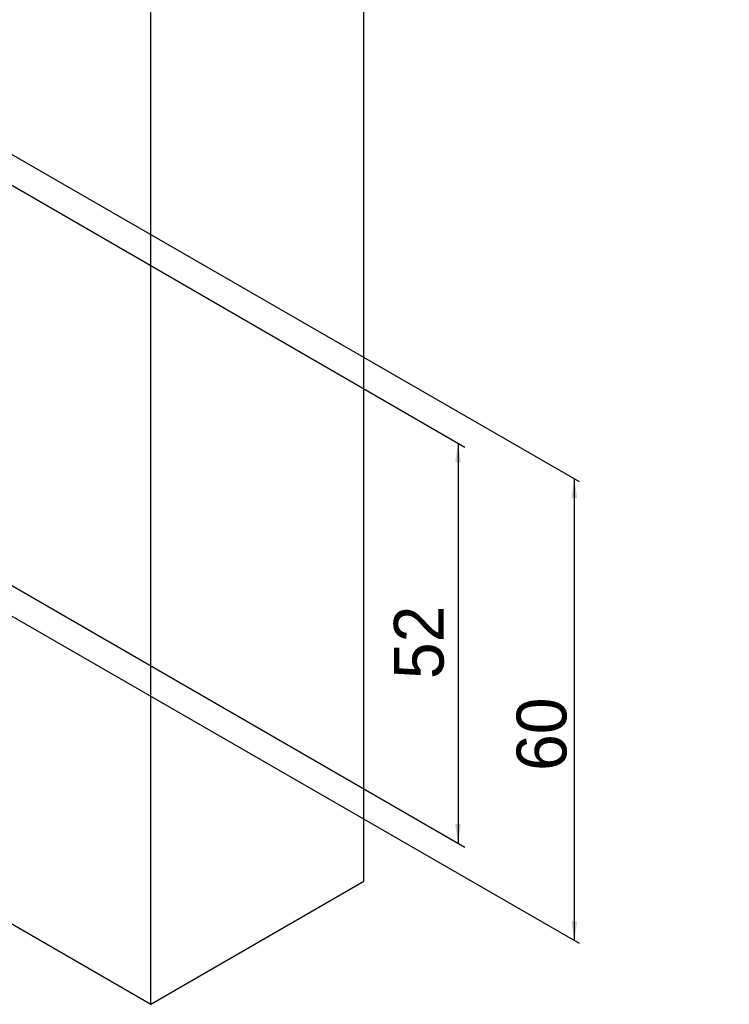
# Model space of a CAD drawing. Extents: x 5 to 844, y 5 to 589.
# Tile 20 of 25: x 359 to 434, y 380 to 485. Entities that reach past the tile are written whole.
import ezdxf

# ---------------------------------------------------------------- set-up
doc = ezdxf.new("R2010")
doc.units = 0
doc.linetypes.add('SLD-DURCHGEHEND', pattern=[0])
doc.layers.get('0').update_dxf_attribs({"linetype": 'CONTINUOUS'})
doc.styles.add('SLDTEXTSTYLE1', font='ARIAL.TTF', dxfattribs={"width": 0.948})
doc.dimstyles.new('SLDDIMSTYLE0', dxfattribs={"dimtxt": 5.136637, "dimasz": 2.5, "dimexe": 0, "dimexo": 0.0625, "dimgap": 1.284159, "dimtad": 1, "dimrnd": 1e-09, "dimzin": 12, "dimtxsty": 'SLDTEXTSTYLE1', "dimsah": 1, "dimcen": 0.09, "dimazin": 3, "dimtfac": 1, "dimtofl": 0, "dimtmove": 0, "dimatfit": 3, "dimtolj": 1, "dimtzin": 12})

# ---------------------------------------------------------------- blocks, each defined once
blk = doc.blocks.new('_D_2')
at = {"color": 1, "linetype": 'SLD-DURCHGEHEND'}
for p, q in [((355.32, 468.6), (406.33, 439.15)), ((405.62, 439.56), (405.62, 397.1)), ((355.32, 426.14), (406.33, 396.69))]:
    blk.add_line(p, q, dxfattribs=at)
for points in [[(405.62, 439.56), (405.31, 437.51), (405.93, 437.51)], [(405.62, 397.1), (405.93, 399.14), (405.31, 399.14)]]:
    blk.add_solid(points, dxfattribs=at)
at = {"color": 1, "linetype": 'SLD-DURCHGEHEND', "insert": (398.8, 414.52), "char_height": 5.292, "attachment_point": 1, "rotation": 90, "style": 'SLDTEXTSTYLE1'}
blk.add_mtext('52', dxfattribs=at)
blk = doc.blocks.new('_D_3')
at = {"color": 1, "linetype": 'SLD-DURCHGEHEND'}
for p, q in [((345.21, 477.7), (418.47, 435.48)), ((417.97, 435.77), (417.97, 386.78)), ((345.21, 428.7), (418.47, 386.49))]:
    blk.add_line(p, q, dxfattribs=at)
for points in [[(417.97, 435.77), (417.66, 433.73), (418.28, 433.73)], [(417.97, 386.78), (418.28, 388.82), (417.66, 388.82)]]:
    blk.add_solid(points, dxfattribs=at)
at = {"color": 1, "linetype": 'SLD-DURCHGEHEND', "insert": (411.84, 404.77), "char_height": 5.292, "attachment_point": 1, "rotation": 90, "style": 'SLDTEXTSTYLE1'}
blk.add_mtext('60', dxfattribs=at)

msp = doc.modelspace()

# ---------------------------------------------------------------- linework, layer by layer
at = {"color": 7, "linetype": 'SLD-DURCHGEHEND'}
for p, q in [((395.623, 393.066), (395.623, 507.382)), ((372.995, 380.003), (372.995, 494.319)), ((326.766, 406.691), (372.995, 380.003)), ((372.995, 380.003), (395.623, 393.066))]:
    msp.add_line(p, q, dxfattribs=at)

# ---------------------------------------------------------------- dimensions: what is measured, and where the dimension line sits
at = {"color": 1, "linetype": 'SLD-DURCHGEHEND'}
dim = msp.add_linear_dim(base=(420.838, 385.128), p1=(344.711, 477.986), p2=(344.711, 428.993), angle=60.01816, text='<>\\P \\P ', dimstyle='SLDDIMSTYLE0', dxfattribs=at)
dim.commit()
dim.dimension.update_dxf_attribs({"geometry": '_D_3', "text_midpoint": (434.434, 408.694), "dimtype": 160})
dim = msp.add_linear_dim(base=(405.623, 397.096), p1=(354.611, 469.005), p2=(354.611, 426.544), angle=90, dimstyle='SLDDIMSTYLE0', dxfattribs=at)
dim.commit()
dim.dimension.update_dxf_attribs({"geometry": '_D_2', "text_midpoint": (405.623, 418.442), "dimtype": 160})

doc.saveas('drawing.dxf')
